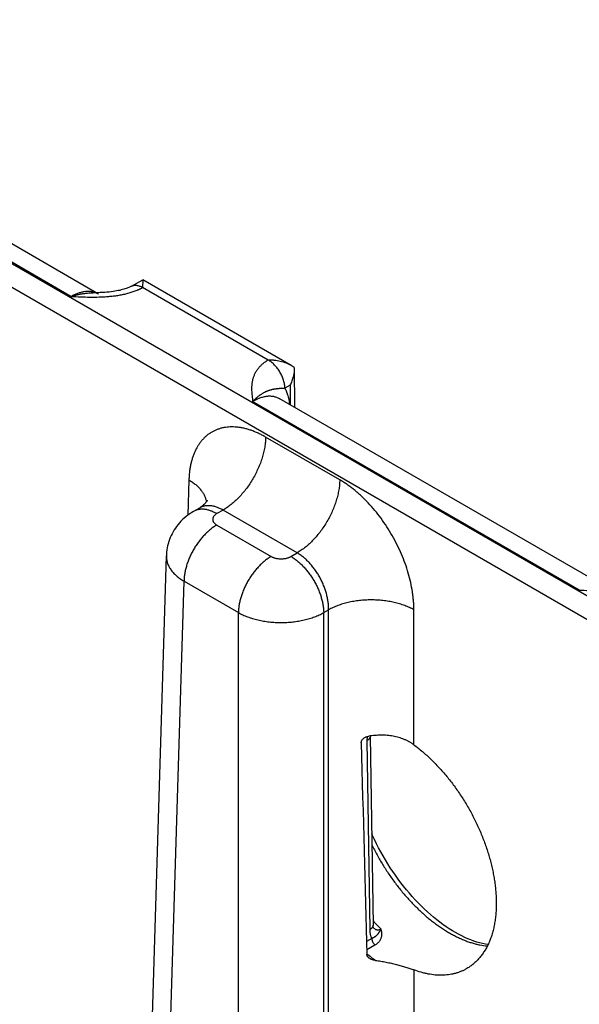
# Model space of a CAD drawing. Header units: inches. Extents: x 0 to 34, y 0 to 22.
# Tile 108 of 111: x 27.237 to 27.961, y 16.639 to 17.912. Entities that reach past the tile are written whole.
import ezdxf

# ---------------------------------------------------------------- set-up
doc = ezdxf.new("R2010")
doc.units = ezdxf.units.IN
doc.header["$LTSCALE"] = 1.87
doc.header["$MEASUREMENT"] = 0
doc.layers.get('0').update_dxf_attribs({"linetype": 'CONTINUOUS'})

msp = doc.modelspace()

# ---------------------------------------------------------------- linework, layer by layer
at = {"color": 7, "linetype": 'CONTINUOUS'}
for p, q in [((30.0263, 15.9806), (24.795, 19.0011)), ((30.0129, 15.9576), (24.7816, 18.9781)), ((27.3393, 17.5575), (26.9152, 17.8024)), ((27.3036, 17.5545), (26.881, 17.7984)), ((27.3817, 17.5678), (27.3965, 17.576)), ((27.3965, 17.576), (27.3962, 17.5661)), ((27.5884, 17.4652), (27.3965, 17.576)), ((27.5586, 17.4723), (27.3962, 17.566)), ((27.5925, 17.4624), (27.5884, 17.4652)), ((27.5925, 17.4624), (27.5929, 17.4111)), ((27.587, 17.4398), (27.5802, 17.4358)), ((27.587, 17.4398), (27.5872, 17.4144)), ((27.997, 17.1778), (27.5728, 17.4227)), ((27.9612, 17.1748), (27.5386, 17.4187)), ((27.6513, 17.3173), (27.5554, 17.3726)), ((27.4562, 17.3173), (27.4548, 17.2717)), ((27.4698, 17.2809), (27.4622, 17.2765)), ((27.5003, 17.2782), (27.4922, 17.2736)), ((27.5961, 17.2229), (27.5003, 17.2782)), ((27.4922, 17.2589), (27.5626, 17.2182)), ((27.3911, 16.0317), (27.427, 17.2192)), ((27.5881, 17.2182), (27.5961, 17.2229)), ((27.4139, 15.9996), (27.4498, 17.1862)), ((27.4498, 17.1862), (27.5202, 17.1456)), ((27.5202, 15.9382), (27.5202, 17.1456)), ((27.6305, 17.1456), (27.6369, 17.1493)), ((27.6305, 15.9382), (27.6305, 17.1456)), ((27.6369, 15.9419), (27.6369, 17.1493)), ((27.7472, 16.9746), (27.7472, 17.1493)), ((27.6866, 16.9853), (27.6863, 16.9799)), ((27.6863, 16.9799), (27.69, 16.7355)), ((27.6907, 16.986), (27.6907, 16.9861)), ((27.6907, 16.986), (27.6944, 16.7416)), ((27.6927, 16.7243), (27.6859, 16.7205)), ((27.6968, 16.7157), (27.6862, 16.7097)), ((27.7472, 16.6836), (27.7472, 15.9419))]:
    msp.add_line(p, q, dxfattribs=at)
for points in [[(27.3817, 17.5678), (27.381, 17.5674), (27.3802, 17.567), (27.3793, 17.5666), (27.3783, 17.5661), (27.3773, 17.5657), (27.3761, 17.5652), (27.3748, 17.5647), (27.3734, 17.5643), (27.3719, 17.5638), (27.3703, 17.5633), (27.3685, 17.5629), (27.3667, 17.5624), (27.3647, 17.562), (27.3626, 17.5616), (27.3603, 17.5612), (27.358, 17.5608), (27.3555, 17.5605), (27.3529, 17.5602), (27.3501, 17.5599), (27.3473, 17.5597), (27.3444, 17.5595), (27.3413, 17.5594), (27.3382, 17.5593), (27.335, 17.5592), (27.3321, 17.5592)], [(27.4799, 17.2912), (27.4799, 17.2912), (27.4799, 17.2911), (27.4798, 17.291), (27.4797, 17.2907), (27.4795, 17.2903), (27.4792, 17.2898), (27.4789, 17.2893), (27.4784, 17.2886), (27.4778, 17.2878), (27.4771, 17.2869), (27.4762, 17.2859), (27.4752, 17.2849), (27.4741, 17.2839), (27.4727, 17.2829), (27.4713, 17.2818), (27.4698, 17.2809)], [(27.4622, 17.2765), (27.4598, 17.2751), (27.4572, 17.2734), (27.4548, 17.2716), (27.4524, 17.2698), (27.4502, 17.2679), (27.448, 17.2659), (27.4459, 17.2638), (27.444, 17.2617), (27.4421, 17.2595), (27.4403, 17.2572), (27.4387, 17.2549), (27.4371, 17.2526), (27.4357, 17.2501), (27.4343, 17.2477), (27.4331, 17.2452), (27.432, 17.2426), (27.431, 17.24), (27.4301, 17.2374), (27.4293, 17.2347), (27.4286, 17.232), (27.4281, 17.2293), (27.4276, 17.2266), (27.4273, 17.2239), (27.427, 17.2211), (27.427, 17.2192)], [(27.843, 16.7163), (27.8396, 16.7168), (27.836, 16.7176), (27.8322, 16.7185), (27.8285, 16.7196), (27.8247, 16.7209), (27.8208, 16.7223), (27.8169, 16.7239), (27.813, 16.7256), (27.809, 16.7275), (27.805, 16.7296), (27.801, 16.7318), (27.797, 16.7342), (27.7929, 16.7367), (27.7889, 16.7394), (27.7848, 16.7422), (27.7807, 16.7452), (27.7767, 16.7484), (27.7726, 16.7517), (27.7686, 16.7551), (27.7646, 16.7587), (27.7606, 16.7624), (27.7567, 16.7662), (27.7528, 16.7702), (27.7489, 16.7743), (27.7451, 16.7785), (27.7413, 16.7828), (27.7376, 16.7872), (27.7339, 16.7917), (27.7303, 16.7963), (27.7268, 16.8011), (27.7233, 16.8059), (27.72, 16.8108), (27.7167, 16.8157), (27.7135, 16.8208), (27.7104, 16.8259), (27.7073, 16.831), (27.7044, 16.8362), (27.7016, 16.8415), (27.6989, 16.8468), (27.6963, 16.8521), (27.6938, 16.8575), (27.6926, 16.8601)], [(27.695, 16.7378), (27.695, 16.7378), (27.695, 16.7378), (27.695, 16.7379), (27.6949, 16.738), (27.6948, 16.7382), (27.6948, 16.7384), (27.6947, 16.7387), (27.6946, 16.7391), (27.6945, 16.7395), (27.6945, 16.74), (27.6944, 16.7405), (27.6944, 16.7411), (27.6944, 16.7416)]]:
    msp.add_lwpolyline(points, dxfattribs=at)
for centre, radius, start, end in [((27.327, 17.5361), 0.0247, 60.0199, 69.5545), ((27.8869, 16.9228), 0.2608, 222.399, 225.5895), ((27.703, 16.7463), 0.0116, 224.7124, 226.2045), ((27.7027, 16.746), 0.0112, 226.2106, 226.9266), ((27.8209, 16.8669), 0.2109, 230.3647, 234.2442)]:
    msp.add_arc(centre, radius, start, end, dxfattribs=at)
msp.add_ellipse((27.692, 19.0881), major_axis=(-0.0556, 3.6807), ratio=0.014852, start_param=-4.101894, end_param=-4.007786, dxfattribs=at)
for points, knots in [([(27.3036, 17.5545), (27.3076, 17.5543), (27.3158, 17.554), (27.328, 17.5536), (27.3372, 17.5537), (27.3433, 17.5539), (27.3463, 17.5541), (27.3494, 17.5542), (27.3524, 17.5545), (27.3554, 17.5548), (27.3594, 17.5552), (27.3644, 17.5559), (27.3702, 17.5569), (27.3759, 17.5582), (27.3814, 17.5598), (27.3858, 17.5613), (27.3888, 17.5624), (27.3904, 17.5631), (27.3916, 17.5637), (27.3928, 17.5642), (27.394, 17.5648), (27.3951, 17.5654), (27.3959, 17.5658), (27.3962, 17.566)], [0, 0, 0, 0, 0.129267, 0.258658, 0.388097, 0.420423, 0.452714, 0.484956, 0.517131, 0.549221, 0.581203, 0.644743, 0.707528, 0.769295, 0.829747, 0.888565, 0.917263, 0.931415, 0.94543, 0.959303, 0.973028, 0.986594, 1, 1, 1, 1]), ([(27.3356, 17.5592), (27.3351, 17.5594), (27.3339, 17.5598), (27.3322, 17.5603), (27.3303, 17.5606), (27.3285, 17.5608), (27.3266, 17.5609), (27.3239, 17.5609), (27.3205, 17.5606), (27.3164, 17.5597), (27.3121, 17.5584), (27.3078, 17.5567), (27.305, 17.5552), (27.3036, 17.5545)], [0, 0, 0, 0, 0.053874, 0.108377, 0.163667, 0.21989, 0.277177, 0.335645, 0.456465, 0.583031, 0.715729, 0.854727, 1, 1, 1, 1]), ([(27.3817, 17.5678), (27.3819, 17.5679), (27.3824, 17.5681), (27.3832, 17.5684), (27.384, 17.5687), (27.3848, 17.5689), (27.3857, 17.569), (27.3869, 17.5691), (27.3884, 17.569), (27.3903, 17.5686), (27.3923, 17.568), (27.3943, 17.5672), (27.3956, 17.5665), (27.3962, 17.5661)], [0, 0, 0, 0, 0.053721, 0.107706, 0.162213, 0.217487, 0.273757, 0.33123, 0.450425, 0.576322, 0.709682, 0.85089, 1, 1, 1, 1]), ([(27.3036, 17.5545), (27.3048, 17.5549), (27.3066, 17.5554), (27.309, 17.5561), (27.3108, 17.5566), (27.3126, 17.557), (27.3144, 17.5574), (27.3162, 17.5577), (27.318, 17.558), (27.3197, 17.5583), (27.3215, 17.5585), (27.3233, 17.5587), (27.3257, 17.559), (27.3286, 17.5591), (27.3309, 17.5592), (27.3321, 17.5592)], [0, 0, 0, 0, 0.130322, 0.1949, 0.25907, 0.322829, 0.386199, 0.449192, 0.511811, 0.574048, 0.635896, 0.697388, 0.758552, 0.879912, 1, 1, 1, 1]), ([(27.5586, 17.4723), (27.5583, 17.472), (27.5576, 17.4716), (27.5565, 17.471), (27.5556, 17.4703), (27.5543, 17.4694), (27.5527, 17.4682), (27.551, 17.4668), (27.5494, 17.4653), (27.5479, 17.4637), (27.5465, 17.4622), (27.5452, 17.4605), (27.544, 17.4589), (27.543, 17.4573), (27.542, 17.4556), (27.5411, 17.4539), (27.5404, 17.4522), (27.5397, 17.4504), (27.5391, 17.4487), (27.5386, 17.447), (27.5382, 17.4452), (27.5379, 17.4434), (27.5376, 17.4417), (27.5375, 17.4399), (27.5373, 17.4382), (27.5372, 17.4358), (27.5373, 17.4329), (27.5374, 17.4293), (27.5378, 17.4258), (27.5382, 17.4223), (27.5385, 17.4199), (27.5386, 17.4187)], [0, 0, 0, 0, 0.020016, 0.039778, 0.059278, 0.078527, 0.116295, 0.153104, 0.188991, 0.223998, 0.258173, 0.291572, 0.324253, 0.356281, 0.38772, 0.418636, 0.449095, 0.47916, 0.508893, 0.538353, 0.567591, 0.596655, 0.62559, 0.654432, 0.683213, 0.711959, 0.76942, 0.826933, 0.884543, 0.942245, 1, 1, 1, 1]), ([(27.5884, 17.4652), (27.5873, 17.4659), (27.5851, 17.467), (27.5816, 17.4685), (27.5779, 17.4697), (27.5742, 17.4706), (27.5703, 17.4714), (27.5671, 17.4718), (27.5645, 17.4721), (27.5626, 17.4722), (27.5606, 17.4723), (27.5593, 17.4723), (27.5586, 17.4723)], [0, 0, 0, 0, 0.120791, 0.243393, 0.36745, 0.492654, 0.618735, 0.745456, 0.808995, 0.872615, 0.936292, 1, 1, 1, 1]), ([(27.5802, 17.4358), (27.5802, 17.4366), (27.5802, 17.4383), (27.5799, 17.4408), (27.5793, 17.4434), (27.5786, 17.4461), (27.5777, 17.4487), (27.5766, 17.4514), (27.5754, 17.454), (27.574, 17.4566), (27.5724, 17.4591), (27.5707, 17.4614), (27.5689, 17.4637), (27.567, 17.4658), (27.565, 17.4677), (27.563, 17.4694), (27.5609, 17.471), (27.5594, 17.4719), (27.5587, 17.4723)], [0, 0, 0, 0, 0.055737, 0.113935, 0.174368, 0.236755, 0.300765, 0.366035, 0.432174, 0.498773, 0.565415, 0.631682, 0.697162, 0.761461, 0.824209, 0.885067, 0.943744, 1, 1, 1, 1]), ([(27.5925, 17.4622), (27.5925, 17.4612), (27.5925, 17.4593), (27.5922, 17.4564), (27.5917, 17.4536), (27.5911, 17.4507), (27.5903, 17.4479), (27.5893, 17.4452), (27.5883, 17.4425), (27.5874, 17.4407), (27.587, 17.4398)], [0, 0, 0, 0, 0.123766, 0.248167, 0.373058, 0.498295, 0.623742, 0.749264, 0.874729, 1, 1, 1, 1]), ([(27.5802, 17.4358), (27.5797, 17.4357), (27.5788, 17.4357), (27.5777, 17.4356), (27.577, 17.4356), (27.5762, 17.4355), (27.5755, 17.4354), (27.5747, 17.4354), (27.5741, 17.4353), (27.5734, 17.4353), (27.5725, 17.4352), (27.5714, 17.4351), (27.5702, 17.435), (27.569, 17.4348), (27.5678, 17.4347), (27.5666, 17.4345), (27.5655, 17.4343), (27.5643, 17.4341), (27.5631, 17.4338), (27.562, 17.4335), (27.5608, 17.4332), (27.5596, 17.4328), (27.5584, 17.4324), (27.5572, 17.4319), (27.5562, 17.4315), (27.5553, 17.4311), (27.5545, 17.4307), (27.5534, 17.4301), (27.5521, 17.4294), (27.5508, 17.4287), (27.5495, 17.4278), (27.5484, 17.4271), (27.5475, 17.4265), (27.5466, 17.4258), (27.5455, 17.4249), (27.5441, 17.4238), (27.543, 17.4229), (27.5421, 17.4221), (27.5411, 17.4212), (27.54, 17.4201), (27.5391, 17.4192), (27.5386, 17.4188)], [0, 0, 0, 0, 0.036791, 0.05426, 0.071164, 0.087544, 0.103436, 0.118881, 0.13392, 0.14859, 0.162927, 0.19074, 0.217628, 0.243831, 0.269564, 0.295023, 0.320383, 0.345797, 0.371403, 0.397327, 0.423683, 0.45057, 0.478078, 0.506279, 0.535246, 0.550042, 0.565057, 0.595757, 0.62738, 0.659967, 0.693561, 0.728193, 0.745896, 0.763857, 0.800567, 0.838345, 0.877194, 0.897012, 0.917088, 0.958023, 1, 1, 1, 1]), ([(27.5802, 17.4358), (27.5807, 17.435), (27.5814, 17.4335), (27.5825, 17.4312), (27.5834, 17.4287), (27.5843, 17.4262), (27.585, 17.4235), (27.5858, 17.4197), (27.5862, 17.4168), (27.5864, 17.4149)], [0, 0, 0, 0, 0.114129, 0.231101, 0.351087, 0.474231, 0.600641, 0.73039, 1, 1, 1, 1]), ([(27.5386, 17.4187), (27.539, 17.419), (27.5398, 17.4194), (27.541, 17.4201), (27.5422, 17.4207), (27.5434, 17.4213), (27.5445, 17.4219), (27.5461, 17.4226), (27.548, 17.4234), (27.5503, 17.4241), (27.5526, 17.4248), (27.5549, 17.4253), (27.5571, 17.4256), (27.5593, 17.4258), (27.5614, 17.4258), (27.5635, 17.4257), (27.5655, 17.4254), (27.5674, 17.4249), (27.5693, 17.4243), (27.5711, 17.4236), (27.5723, 17.423), (27.5728, 17.4227)], [0, 0, 0, 0, 0.03817, 0.075849, 0.112998, 0.149638, 0.185777, 0.221407, 0.291136, 0.358852, 0.424593, 0.488421, 0.550425, 0.610718, 0.669443, 0.726767, 0.782885, 0.838018, 0.892407, 0.946311, 1, 1, 1, 1]), ([(27.5554, 17.3726), (27.5538, 17.3735), (27.5507, 17.3752), (27.546, 17.3776), (27.5413, 17.3796), (27.5366, 17.3814), (27.532, 17.3829), (27.5274, 17.384), (27.5228, 17.3849), (27.5184, 17.3855), (27.514, 17.3858), (27.5097, 17.3858), (27.5055, 17.3855), (27.5015, 17.3849), (27.4975, 17.384), (27.4937, 17.3828), (27.49, 17.3813), (27.4865, 17.3796), (27.4831, 17.3775), (27.4799, 17.3752), (27.4769, 17.3725), (27.4741, 17.3697), (27.4714, 17.3665), (27.469, 17.3631), (27.4667, 17.3595), (27.4647, 17.3556), (27.4628, 17.3515), (27.4612, 17.3471), (27.4598, 17.3426), (27.4586, 17.3379), (27.4576, 17.333), (27.4569, 17.3279), (27.4564, 17.3226), (27.4562, 17.3191), (27.4562, 17.3173)], [0, 0, 0, 0, 0.037315, 0.073712, 0.109185, 0.143732, 0.177363, 0.210096, 0.24196, 0.272995, 0.303253, 0.332796, 0.361699, 0.390049, 0.417941, 0.445481, 0.472783, 0.499964, 0.527146, 0.554449, 0.581992, 0.609888, 0.638241, 0.66715, 0.696698, 0.726962, 0.758003, 0.789873, 0.822612, 0.856248, 0.890801, 0.926279, 0.962681, 1, 1, 1, 1]), ([(27.5554, 17.3726), (27.5554, 17.3705), (27.5551, 17.3661), (27.5542, 17.3596), (27.5529, 17.3528), (27.551, 17.3459), (27.5486, 17.339), (27.5458, 17.3322), (27.5426, 17.3254), (27.539, 17.3188), (27.535, 17.3123), (27.5307, 17.3062), (27.5261, 17.3004), (27.5212, 17.295), (27.5162, 17.29), (27.5118, 17.2863), (27.5083, 17.2835), (27.5048, 17.281), (27.5021, 17.2793), (27.5003, 17.2782)], [0, 0, 0, 0, 0.056204, 0.114844, 0.175676, 0.238405, 0.302691, 0.368163, 0.434426, 0.501069, 0.567674, 0.633825, 0.699113, 0.763148, 0.825561, 0.886022, 0.915434, 0.944253, 1, 1, 1, 1]), ([(27.4562, 17.3173), (27.4577, 17.3163), (27.4607, 17.3144), (27.4649, 17.3112), (27.4685, 17.3078), (27.4717, 17.3043), (27.4739, 17.3012), (27.4754, 17.2987), (27.4763, 17.2968), (27.4772, 17.2948), (27.4778, 17.2929), (27.4783, 17.2909), (27.4786, 17.2896), (27.4787, 17.289)], [0, 0, 0, 0, 0.146511, 0.286391, 0.419591, 0.546272, 0.666835, 0.725046, 0.782, 0.837822, 0.892655, 0.946657, 1, 1, 1, 1]), ([(27.6513, 17.3173), (27.6512, 17.3151), (27.651, 17.3108), (27.6501, 17.3042), (27.6487, 17.2974), (27.6468, 17.2906), (27.6445, 17.2837), (27.6417, 17.2768), (27.6385, 17.27), (27.6348, 17.2634), (27.6309, 17.257), (27.6265, 17.2509), (27.6219, 17.2451), (27.6171, 17.2397), (27.6121, 17.2347), (27.6077, 17.2309), (27.6042, 17.2282), (27.6007, 17.2256), (27.598, 17.2239), (27.5961, 17.2229)], [0, 0, 0, 0, 0.056204, 0.114844, 0.175676, 0.238405, 0.302691, 0.368163, 0.434426, 0.501069, 0.567674, 0.633825, 0.699113, 0.763148, 0.825561, 0.886022, 0.915434, 0.944253, 1, 1, 1, 1]), ([(27.7472, 17.1493), (27.7472, 17.1511), (27.7471, 17.1549), (27.7467, 17.1607), (27.7462, 17.1665), (27.7451, 17.1745), (27.7431, 17.1846), (27.74, 17.1969), (27.736, 17.2091), (27.7312, 17.2214), (27.7256, 17.2335), (27.7193, 17.2452), (27.7123, 17.2567), (27.7048, 17.2676), (27.6968, 17.2779), (27.6883, 17.2875), (27.6808, 17.2949), (27.6747, 17.3004), (27.6701, 17.3043), (27.6655, 17.3079), (27.6608, 17.3113), (27.6561, 17.3144), (27.6529, 17.3163), (27.6513, 17.3173)], [0, 0, 0, 0, 0.027978, 0.056571, 0.085757, 0.115506, 0.176553, 0.239429, 0.3038, 0.3693, 0.43554, 0.502116, 0.568618, 0.634637, 0.699775, 0.763649, 0.825903, 0.856324, 0.886224, 0.91557, 0.94433, 0.972481, 1, 1, 1, 1]), ([(27.5003, 17.2782), (27.4989, 17.279), (27.4969, 17.2801), (27.494, 17.2813), (27.492, 17.282), (27.4899, 17.2827), (27.4879, 17.2832), (27.4859, 17.2836), (27.4839, 17.2838), (27.482, 17.2839), (27.4801, 17.2839), (27.4782, 17.2837), (27.4764, 17.2834), (27.4747, 17.283), (27.473, 17.2824), (27.4713, 17.2817), (27.4703, 17.2812), (27.4698, 17.2809)], [0, 0, 0, 0, 0.14636, 0.21686, 0.285562, 0.352491, 0.417693, 0.481233, 0.543198, 0.6037, 0.66287, 0.720865, 0.777862, 0.834056, 0.889659, 0.944896, 1, 1, 1, 1]), ([(27.4922, 17.2736), (27.4909, 17.2743), (27.4888, 17.2754), (27.486, 17.2766), (27.4833, 17.2777), (27.4806, 17.2784), (27.4779, 17.279), (27.476, 17.2792), (27.4741, 17.2794), (27.4722, 17.2793), (27.4704, 17.2792), (27.4686, 17.2789), (27.4669, 17.2785), (27.4653, 17.278), (27.4637, 17.2773), (27.4627, 17.2768), (27.4622, 17.2765)], [0, 0, 0, 0, 0.148542, 0.219948, 0.289419, 0.422584, 0.486421, 0.548509, 0.608954, 0.667885, 0.725458, 0.781853, 0.837273, 0.891942, 0.9461, 1, 1, 1, 1]), ([(27.4922, 17.2736), (27.4918, 17.2733), (27.491, 17.2728), (27.49, 17.272), (27.4892, 17.2713), (27.4887, 17.2707), (27.4882, 17.2701), (27.4877, 17.2693), (27.4873, 17.2684), (27.4871, 17.2677), (27.487, 17.2672), (27.4869, 17.2667), (27.4869, 17.2662), (27.4869, 17.2657), (27.487, 17.2652), (27.4871, 17.2647), (27.4873, 17.264), (27.4877, 17.2632), (27.4882, 17.2624), (27.4887, 17.2618), (27.4892, 17.2611), (27.49, 17.2604), (27.491, 17.2596), (27.4918, 17.2591), (27.4922, 17.2589)], [0, 0, 0, 0, 0.074282, 0.144711, 0.211305, 0.24323, 0.274281, 0.333946, 0.390901, 0.418618, 0.445958, 0.473044, 0.5, 0.526956, 0.554042, 0.581382, 0.609099, 0.666054, 0.725719, 0.75677, 0.788695, 0.855289, 0.925718, 1, 1, 1, 1]), ([(27.4922, 17.2589), (27.4908, 17.2581), (27.488, 17.2563), (27.4839, 17.2532), (27.4799, 17.2498), (27.4761, 17.2459), (27.4723, 17.2418), (27.4688, 17.2373), (27.4655, 17.2326), (27.4624, 17.2277), (27.4596, 17.2226), (27.4571, 17.2174), (27.455, 17.2121), (27.4532, 17.2068), (27.4517, 17.2015), (27.4507, 17.1963), (27.45, 17.1912), (27.4498, 17.1879), (27.4498, 17.1862)], [0, 0, 0, 0, 0.055748, 0.113969, 0.174431, 0.236845, 0.30088, 0.366169, 0.43232, 0.498926, 0.56557, 0.631833, 0.697306, 0.761592, 0.824322, 0.885155, 0.943796, 1, 1, 1, 1]), ([(27.427, 17.2192), (27.4269, 17.2185), (27.427, 17.217), (27.4272, 17.2147), (27.4276, 17.2124), (27.4282, 17.2102), (27.429, 17.208), (27.43, 17.2058), (27.4312, 17.2036), (27.4326, 17.2014), (27.4342, 17.1993), (27.4365, 17.1966), (27.4392, 17.1939), (27.4421, 17.1915), (27.4454, 17.189), (27.448, 17.1873), (27.4498, 17.1862)], [0, 0, 0, 0, 0.05373, 0.107707, 0.162196, 0.217446, 0.27369, 0.331141, 0.389984, 0.45038, 0.512462, 0.576337, 0.709709, 0.779346, 0.850956, 1, 1, 1, 1]), ([(27.5626, 17.2182), (27.5612, 17.2174), (27.5584, 17.2156), (27.5543, 17.2126), (27.5503, 17.2091), (27.5465, 17.2053), (27.5428, 17.2011), (27.5392, 17.1967), (27.5359, 17.192), (27.5328, 17.187), (27.53, 17.1819), (27.5276, 17.1767), (27.5254, 17.1714), (27.5236, 17.1661), (27.5221, 17.1608), (27.5211, 17.1556), (27.5204, 17.1506), (27.5202, 17.1472), (27.5202, 17.1456)], [0, 0, 0, 0, 0.055748, 0.113969, 0.174431, 0.236845, 0.30088, 0.366169, 0.43232, 0.498926, 0.56557, 0.631833, 0.697306, 0.761592, 0.824322, 0.885155, 0.943796, 1, 1, 1, 1]), ([(27.5626, 17.2182), (27.563, 17.218), (27.5639, 17.2175), (27.5654, 17.2169), (27.5669, 17.2164), (27.5685, 17.2159), (27.5701, 17.2156), (27.5718, 17.2154), (27.5736, 17.2152), (27.5753, 17.2152), (27.5771, 17.2152), (27.5788, 17.2154), (27.5806, 17.2156), (27.5822, 17.2159), (27.5838, 17.2164), (27.5853, 17.2169), (27.5867, 17.2175), (27.5876, 17.218), (27.5881, 17.2182)], [0, 0, 0, 0, 0.055839, 0.11418, 0.174783, 0.237353, 0.301548, 0.366992, 0.433282, 0.5, 0.566718, 0.633008, 0.698452, 0.762647, 0.825217, 0.88582, 0.944161, 1, 1, 1, 1]), ([(27.5881, 17.2182), (27.5895, 17.2174), (27.5923, 17.2156), (27.5963, 17.2126), (27.6003, 17.2091), (27.6042, 17.2053), (27.6079, 17.2011), (27.6115, 17.1967), (27.6148, 17.192), (27.6179, 17.187), (27.6206, 17.1819), (27.6231, 17.1767), (27.6253, 17.1714), (27.6271, 17.1661), (27.6285, 17.1608), (27.6296, 17.1556), (27.6303, 17.1506), (27.6305, 17.1472), (27.6305, 17.1456)], [0, 0, 0, 0, 0.055748, 0.113969, 0.174431, 0.236845, 0.30088, 0.366169, 0.43232, 0.498926, 0.56557, 0.631833, 0.697306, 0.761592, 0.824322, 0.885155, 0.943796, 1, 1, 1, 1]), ([(27.6369, 17.1493), (27.6369, 17.1509), (27.6368, 17.1543), (27.6363, 17.1595), (27.6354, 17.1648), (27.6341, 17.1702), (27.6325, 17.1756), (27.6305, 17.1809), (27.6281, 17.1862), (27.6254, 17.1914), (27.6225, 17.1964), (27.6193, 17.2012), (27.6158, 17.2057), (27.6121, 17.2099), (27.6083, 17.2137), (27.6044, 17.2172), (27.6003, 17.2203), (27.5975, 17.2221), (27.5961, 17.2229)], [0, 0, 0, 0, 0.057025, 0.11632, 0.177647, 0.240716, 0.3052, 0.37074, 0.436955, 0.50345, 0.569826, 0.635684, 0.700637, 0.764313, 0.826371, 0.886503, 0.944448, 1, 1, 1, 1]), ([(27.9612, 17.1748), (27.9652, 17.1746), (27.9734, 17.1743), (27.9856, 17.1739), (27.9948, 17.174), (28.0009, 17.1742), (28.0039, 17.1744), (28.007, 17.1746), (28.01, 17.1748), (28.013, 17.1751), (28.017, 17.1755), (28.022, 17.1762), (28.0278, 17.1772), (28.0335, 17.1785), (28.039, 17.1801), (28.0434, 17.1816), (28.0464, 17.1827), (28.048, 17.1834), (28.0492, 17.184), (28.0504, 17.1845), (28.0516, 17.1851), (28.0527, 17.1857), (28.0535, 17.1861), (28.0538, 17.1863)], [0, 0, 0, 0, 0.129267, 0.258658, 0.388097, 0.420423, 0.452714, 0.484956, 0.517131, 0.549221, 0.581203, 0.644743, 0.707528, 0.769295, 0.829747, 0.888565, 0.917263, 0.931415, 0.94543, 0.959303, 0.973028, 0.986594, 1, 1, 1, 1]), ([(27.7472, 17.1493), (27.7462, 17.1498), (27.7444, 17.1508), (27.7415, 17.1522), (27.7385, 17.1535), (27.7342, 17.1551), (27.7287, 17.157), (27.7218, 17.1588), (27.7146, 17.1602), (27.7072, 17.1612), (27.6996, 17.1619), (27.692, 17.1621), (27.6844, 17.1619), (27.6768, 17.1612), (27.6694, 17.1602), (27.6622, 17.1588), (27.6553, 17.157), (27.6498, 17.1551), (27.6456, 17.1535), (27.6426, 17.1522), (27.6397, 17.1508), (27.6378, 17.1498), (27.6369, 17.1493)], [0, 0, 0, 0, 0.027447, 0.055573, 0.084353, 0.113757, 0.174287, 0.236862, 0.301125, 0.366684, 0.43312, 0.5, 0.56688, 0.633316, 0.698875, 0.763138, 0.825713, 0.886243, 0.915647, 0.944427, 0.972553, 1, 1, 1, 1]), ([(27.5202, 17.1456), (27.522, 17.1445), (27.5249, 17.1431), (27.5289, 17.1413), (27.5331, 17.1397), (27.5386, 17.1378), (27.5455, 17.136), (27.5527, 17.1346), (27.5602, 17.1335), (27.5677, 17.1329), (27.5753, 17.1327), (27.583, 17.1329), (27.5905, 17.1335), (27.5979, 17.1346), (27.6051, 17.136), (27.612, 17.1378), (27.6176, 17.1397), (27.6218, 17.1413), (27.6258, 17.1431), (27.6286, 17.1445), (27.6305, 17.1456)], [0, 0, 0, 0, 0.055627, 0.08443, 0.11385, 0.174398, 0.236972, 0.30122, 0.366753, 0.433157, 0.499999, 0.566842, 0.633246, 0.698779, 0.763027, 0.825602, 0.88615, 0.91557, 0.944373, 1, 1, 1, 1]), ([(27.7472, 16.9746), (27.7462, 16.9753), (27.7443, 16.9767), (27.7412, 16.9785), (27.738, 16.9802), (27.7347, 16.9817), (27.7312, 16.983), (27.7277, 16.9841), (27.724, 16.985), (27.719, 16.9861), (27.7126, 16.9869), (27.7047, 16.9872), (27.6967, 16.9868), (27.6914, 16.9862), (27.6887, 16.9858)], [0, 0, 0, 0, 0.057877, 0.11633, 0.175402, 0.235126, 0.295526, 0.356614, 0.418391, 0.480847, 0.607664, 0.736798, 0.86778, 1, 1, 1, 1]), ([(27.6791, 16.9774), (27.6791, 16.9777), (27.6791, 16.9782), (27.6793, 16.979), (27.6796, 16.9797), (27.6801, 16.9807), (27.6807, 16.9816), (27.6815, 16.9824), (27.6824, 16.9832), (27.6836, 16.9841), (27.6852, 16.9849), (27.6869, 16.9854), (27.6881, 16.9857), (27.6887, 16.9858)], [0, 0, 0, 0, 0.055538, 0.112157, 0.170012, 0.229133, 0.350754, 0.413178, 0.476454, 0.60497, 0.735513, 0.86737, 1, 1, 1, 1]), ([(27.6907, 16.986), (27.6907, 16.9859), (27.6907, 16.9856), (27.6906, 16.9852), (27.6906, 16.9848), (27.6904, 16.9842), (27.6901, 16.9835), (27.6896, 16.9827), (27.689, 16.9819), (27.6882, 16.9812), (27.6873, 16.9805), (27.6867, 16.9801), (27.6863, 16.9799)], [0, 0, 0, 0, 0.053428, 0.107132, 0.161381, 0.216429, 0.329767, 0.448849, 0.574858, 0.708542, 0.850254, 1, 1, 1, 1]), ([(27.7472, 16.9746), (27.749, 16.9733), (27.7528, 16.9704), (27.7583, 16.9659), (27.7638, 16.9611), (27.771, 16.9544), (27.778, 16.9472), (27.7848, 16.9397), (27.7897, 16.9338), (27.7946, 16.9277), (27.7993, 16.9214), (27.8039, 16.915), (27.8084, 16.9084), (27.8126, 16.9017), (27.8167, 16.8949), (27.8207, 16.8879), (27.8244, 16.8808), (27.8279, 16.8737), (27.8313, 16.8665), (27.8344, 16.8592), (27.8373, 16.8519), (27.84, 16.8445), (27.8424, 16.8372), (27.8447, 16.8299), (27.8467, 16.8225), (27.8484, 16.8153), (27.8499, 16.808), (27.8512, 16.8008), (27.8522, 16.7937), (27.853, 16.7867), (27.8535, 16.7799), (27.8537, 16.7731), (27.8537, 16.7686), (27.8537, 16.7664)], [0, 0, 0, 0, 0.028955, 0.058428, 0.088394, 0.118822, 0.180938, 0.212565, 0.244517, 0.276752, 0.309231, 0.34191, 0.374748, 0.407704, 0.440733, 0.473791, 0.506834, 0.539817, 0.572698, 0.605433, 0.637981, 0.670299, 0.702347, 0.734083, 0.765466, 0.79646, 0.827033, 0.857153, 0.886792, 0.915921, 0.944514, 0.972548, 1, 1, 1, 1]), ([(27.6928, 16.8452), (27.695, 16.8408), (27.6995, 16.8321), (27.7056, 16.8216), (27.7108, 16.8134), (27.7162, 16.8053), (27.7232, 16.7955), (27.7306, 16.7861), (27.7368, 16.7789), (27.743, 16.7719), (27.7495, 16.7653), (27.7561, 16.759), (27.7611, 16.7545), (27.7661, 16.7502), (27.7712, 16.7462), (27.7763, 16.7423), (27.7815, 16.7387), (27.7866, 16.7353), (27.7918, 16.7321), (27.797, 16.7292), (27.8021, 16.7265), (27.8073, 16.7241), (27.8124, 16.7219), (27.8175, 16.72), (27.8225, 16.7184), (27.8275, 16.717), (27.834, 16.7155), (27.8389, 16.7148), (27.8422, 16.7145)], [0, 0, 0, 0, 0.070838, 0.141859, 0.177341, 0.212749, 0.283179, 0.352842, 0.387294, 0.421442, 0.488683, 0.521713, 0.554307, 0.586435, 0.618069, 0.649184, 0.679758, 0.709768, 0.739197, 0.76803, 0.796256, 0.823866, 0.850854, 0.877221, 0.90297, 0.928108, 0.952649, 1, 1, 1, 1]), ([(27.8537, 16.7664), (27.8536, 16.764), (27.8535, 16.7594), (27.8529, 16.7525), (27.852, 16.7458), (27.8508, 16.7394), (27.8493, 16.7332), (27.8475, 16.7272), (27.8454, 16.7215), (27.8431, 16.7161), (27.8404, 16.711), (27.8375, 16.7063), (27.8343, 16.7018), (27.8309, 16.6977), (27.8272, 16.6939), (27.8233, 16.6905), (27.8198, 16.6879), (27.817, 16.686), (27.8155, 16.6852), (27.8147, 16.6848)], [0, 0, 0, 0, 0.074807, 0.14776, 0.218849, 0.288076, 0.355458, 0.421024, 0.484823, 0.546924, 0.607422, 0.666454, 0.724179, 0.780775, 0.836434, 0.891369, 0.945806, 0.97292, 1, 1, 1, 1]), ([(27.6944, 16.7416), (27.6944, 16.7415), (27.6944, 16.7412), (27.6943, 16.7408), (27.6942, 16.7404), (27.6941, 16.7398), (27.6938, 16.7391), (27.6933, 16.7383), (27.6926, 16.7375), (27.6919, 16.7368), (27.691, 16.7361), (27.6903, 16.7357), (27.69, 16.7355)], [0, 0, 0, 0, 0.053428, 0.107132, 0.161381, 0.216429, 0.329767, 0.448849, 0.574858, 0.708542, 0.850254, 1, 1, 1, 1]), ([(27.69, 16.7355), (27.69, 16.735), (27.69, 16.7339), (27.6902, 16.7323), (27.6904, 16.7308), (27.6907, 16.7294), (27.6911, 16.728), (27.6915, 16.7267), (27.692, 16.7254), (27.6925, 16.7247), (27.6927, 16.7243)], [0, 0, 0, 0, 0.138685, 0.2735, 0.404365, 0.531241, 0.654138, 0.773123, 0.888339, 1, 1, 1, 1]), ([(27.7044, 16.7365), (27.7043, 16.7364), (27.7042, 16.7362), (27.7041, 16.7359), (27.7039, 16.7356), (27.7038, 16.7353), (27.7036, 16.7349), (27.7034, 16.7346), (27.7032, 16.7342), (27.703, 16.7338), (27.7027, 16.7333), (27.7024, 16.7329), (27.7021, 16.7324), (27.7019, 16.732), (27.7016, 16.7316), (27.7013, 16.7311), (27.701, 16.7307), (27.7008, 16.7303), (27.7005, 16.7299), (27.7002, 16.7296), (27.6998, 16.7291), (27.6992, 16.7284), (27.6985, 16.7277), (27.6978, 16.7271), (27.6969, 16.7264), (27.6961, 16.7259), (27.6955, 16.7255), (27.695, 16.7252), (27.6944, 16.725), (27.6937, 16.7246), (27.6931, 16.7244), (27.6927, 16.7243)], [0, 0, 0, 0, 0.018632, 0.03696, 0.054996, 0.072751, 0.107448, 0.124401, 0.141098, 0.173757, 0.2055, 0.236422, 0.266621, 0.296189, 0.325219, 0.353801, 0.38204, 0.410051, 0.437916, 0.465703, 0.493508, 0.549534, 0.606601, 0.665322, 0.726213, 0.789762, 0.822665, 0.856382, 0.890947, 0.926389, 1, 1, 1, 1]), ([(27.695, 16.7378), (27.6954, 16.7375), (27.696, 16.737), (27.6969, 16.7364), (27.6977, 16.736), (27.6982, 16.7358), (27.6988, 16.7356), (27.6994, 16.7355), (27.7, 16.7354), (27.7006, 16.7354), (27.7013, 16.7355), (27.7021, 16.7356), (27.7032, 16.7359), (27.704, 16.7363), (27.7044, 16.7365)], [0, 0, 0, 0, 0.127047, 0.250641, 0.311492, 0.371895, 0.432058, 0.492184, 0.552522, 0.613311, 0.6748, 0.737228, 0.865629, 1, 1, 1, 1]), ([(27.7044, 16.7365), (27.7045, 16.736), (27.7047, 16.7352), (27.705, 16.7342), (27.7051, 16.7334), (27.7052, 16.7326), (27.7053, 16.7319), (27.7054, 16.7311), (27.7054, 16.7301), (27.7054, 16.7289), (27.7052, 16.7274), (27.705, 16.726), (27.7046, 16.7246), (27.7041, 16.7233), (27.7034, 16.722), (27.7026, 16.7208), (27.7017, 16.7196), (27.7007, 16.7185), (27.6995, 16.7175), (27.6982, 16.7165), (27.6973, 16.7159), (27.6968, 16.7157)], [0, 0, 0, 0, 0.066748, 0.099584, 0.132057, 0.164171, 0.195944, 0.227389, 0.258525, 0.319954, 0.380459, 0.4403, 0.499769, 0.559185, 0.618879, 0.679185, 0.740422, 0.802889, 0.866842, 0.932494, 1, 1, 1, 1]), ([(27.6927, 16.7243), (27.6927, 16.7239), (27.6927, 16.7231), (27.693, 16.722), (27.6933, 16.7208), (27.6938, 16.7197), (27.6944, 16.7185), (27.6952, 16.7175), (27.696, 16.7165), (27.6965, 16.7159), (27.6968, 16.7157)], [0, 0, 0, 0, 0.112777, 0.232977, 0.358946, 0.488669, 0.619916, 0.750373, 0.877767, 1, 1, 1, 1]), ([(27.6891, 16.6989), (27.6889, 16.699), (27.6886, 16.6993), (27.6879, 16.7), (27.6873, 16.7007), (27.6869, 16.7015), (27.6866, 16.7021), (27.6864, 16.7028), (27.6864, 16.7032), (27.6864, 16.7034)], [0, 0, 0, 0, 0.131863, 0.26152, 0.513907, 0.637218, 0.758936, 0.879617, 1, 1, 1, 1]), ([(27.6977, 16.6958), (27.6973, 16.6958), (27.6965, 16.696), (27.6953, 16.6962), (27.6942, 16.6965), (27.6931, 16.6968), (27.692, 16.6972), (27.691, 16.6977), (27.69, 16.6982), (27.6894, 16.6987), (27.6891, 16.6989)], [0, 0, 0, 0, 0.128537, 0.256776, 0.384381, 0.510994, 0.636243, 0.759742, 0.881113, 1, 1, 1, 1]), ([(27.6977, 16.6958), (27.7, 16.6955), (27.7045, 16.6949), (27.7113, 16.6936), (27.718, 16.6922), (27.7244, 16.6907), (27.7306, 16.689), (27.7364, 16.6873), (27.7411, 16.6858), (27.7446, 16.6845), (27.7463, 16.6839), (27.7472, 16.6836)], [0, 0, 0, 0, 0.136212, 0.27142, 0.404576, 0.534557, 0.660201, 0.780359, 0.893948, 0.947971, 1, 1, 1, 1]), ([(27.8147, 16.6848), (27.8136, 16.6841), (27.8112, 16.6829), (27.8076, 16.6813), (27.8038, 16.6799), (27.7999, 16.6788), (27.796, 16.6779), (27.7919, 16.6772), (27.7877, 16.6768), (27.7835, 16.6766), (27.7791, 16.6766), (27.7732, 16.677), (27.7672, 16.6779), (27.7611, 16.6792), (27.7549, 16.6808), (27.7502, 16.6824), (27.7472, 16.6836)], [0, 0, 0, 0, 0.05683, 0.113815, 0.171109, 0.228858, 0.287206, 0.346285, 0.406222, 0.467135, 0.529133, 0.592316, 0.722532, 0.789725, 0.858352, 1, 1, 1, 1])]:
    msp.add_open_spline(points, degree=3, knots=knots, dxfattribs=at)

doc.saveas('drawing.dxf')
